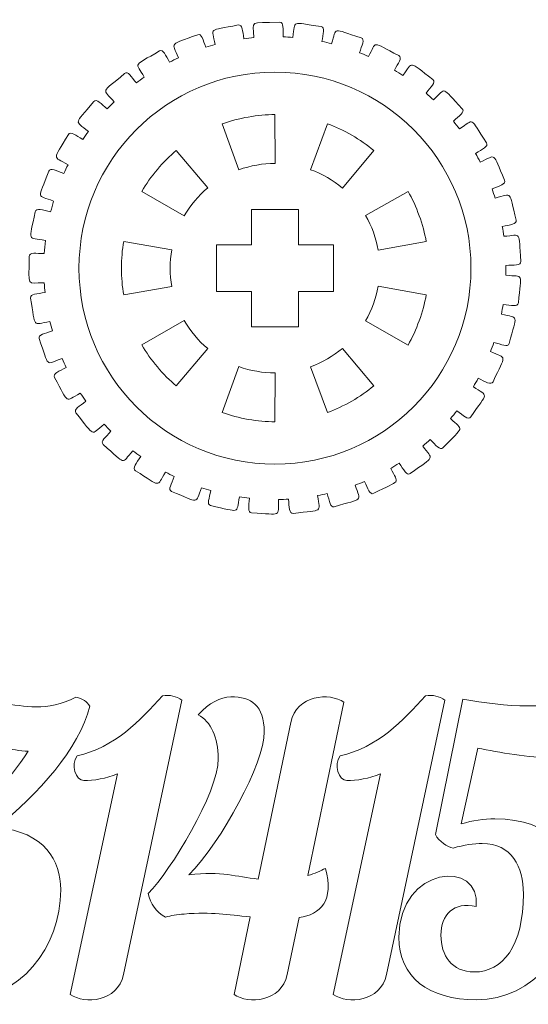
# Model space of a CAD drawing. Header units: millimetres. Extents: x -1094 to 1155, y -1556 to 1707.
# Tile 132 of 149: x 627 to 671, y 980 to 1064. Entities that reach past the tile are written whole.
import ezdxf

# ---------------------------------------------------------------- set-up
doc = ezdxf.new("R2010")
doc.units = ezdxf.units.MM
doc.header["$MEASUREMENT"] = 0
doc.layers.add('Layer 1', color=7, linetype='Continuous')

msp = doc.modelspace()

# ---------------------------------------------------------------- linework, layer by layer
at = {"layer": 'Layer 1', "color": 250, "lineweight": 9}
for points, knots in [([(628.0018, 1043.7422), (628.0018, 1044.1222), (628.6118, 1043.9922), (629.2918, 1043.9922), (629.2918, 1043.9922), (629.3118, 1044.3622), (629.3518, 1044.7322), (629.3918, 1045.1022), (629.3918, 1045.1022), (627.8118, 1045.4022), (628.0118, 1044.9222), (628.5118, 1047.5622), (628.5118, 1047.5622), (628.5918, 1047.9222), (629.1718, 1047.6922), (629.8418, 1047.5622), (629.8418, 1047.5622), (629.9218, 1047.8622), (630.0018, 1048.1722), (630.0918, 1048.4722), (630.0918, 1048.4722), (628.6318, 1049.0222), (628.7418, 1048.5222), (629.6818, 1051.0222), (629.6818, 1051.0222), (629.8118, 1051.3722), (630.3318, 1051.0522), (630.9718, 1050.8122), (630.9718, 1050.8122), (631.0818, 1051.0722), (631.2018, 1051.3222), (631.3318, 1051.5722), (631.3318, 1051.5722), (629.9718, 1052.3622), (630.0118, 1051.8522), (631.3518, 1054.1622), (631.3518, 1054.1622), (631.5418, 1054.4822), (632.0018, 1054.0722), (632.5818, 1053.7322), (632.5818, 1053.7322), (632.7418, 1053.9622), (632.9018, 1054.1922), (633.0618, 1054.4222), (633.0618, 1054.4222), (631.8718, 1055.4222), (631.8118, 1054.9122), (633.5318, 1056.9622), (633.5318, 1056.9622), (633.7718, 1057.2522), (634.1518, 1056.7722), (634.6718, 1056.3422), (634.6718, 1056.3422), (634.8618, 1056.5422), (635.0618, 1056.7422), (635.2618, 1056.9422), (635.2618, 1056.9422), (634.2518, 1058.1222), (634.1118, 1057.6322), (636.1518, 1059.3622), (636.1518, 1059.3622), (636.4318, 1059.6122), (636.7218, 1059.0722), (637.1618, 1058.5622), (637.1618, 1058.5622), (637.3818, 1058.7322), (637.6118, 1058.8922), (637.8418, 1059.0522), (637.8418, 1059.0522), (637.0618, 1060.3822), (636.8318, 1059.9222), (639.1318, 1061.2922), (639.1318, 1061.2922), (639.4518, 1061.4822), (639.6518, 1060.9122), (639.9918, 1060.3422), (639.9918, 1060.3422), (640.2418, 1060.4622), (640.4918, 1060.5922), (640.7518, 1060.7122), (640.7518, 1060.7122), (640.2018, 1062.1422), (639.9118, 1061.7322), (642.4018, 1062.6822), (642.4018, 1062.6822), (642.7518, 1062.8222), (642.8518, 1062.2222), (643.0818, 1061.6122), (643.0818, 1061.6122), (643.3518, 1061.6922), (643.6218, 1061.7722), (643.8918, 1061.8422), (643.8918, 1061.8422), (643.6018, 1063.3422), (643.2418, 1062.9822), (645.8618, 1063.5122), (645.8618, 1063.5122), (646.2218, 1063.5822), (646.2218, 1062.9822), (646.3518, 1062.3322), (646.3518, 1062.3322), (646.6318, 1062.3722), (646.9118, 1062.4022), (647.1918, 1062.4322), (647.1918, 1062.4322), (647.1518, 1063.9522), (646.7318, 1063.6622), (649.4018, 1063.7422), (649.4018, 1063.7422), (649.7718, 1063.7522), (649.6718, 1063.1622), (649.6918, 1062.5022), (649.6918, 1062.5022), (649.9718, 1062.4922), (650.2518, 1062.4722), (650.5318, 1062.4522), (650.5318, 1062.4522), (650.7518, 1063.9622), (650.2918, 1063.7422), (652.9418, 1063.3722), (652.9418, 1063.3722), (653.3018, 1063.3222), (653.1018, 1062.7522), (653.0118, 1062.1022), (653.0118, 1062.1022), (653.2918, 1062.0422), (653.5618, 1061.9822), (653.8318, 1061.9122), (653.8318, 1061.9122), (654.3018, 1063.3622), (653.8218, 1063.2222), (656.3618, 1062.4122), (656.3618, 1062.4122), (656.7118, 1062.2922), (656.4218, 1061.7722), (656.2118, 1061.1422), (656.2118, 1061.1422), (656.4818, 1061.0422), (656.7418, 1060.9322), (656.9918, 1060.8122), (656.9918, 1060.8122), (657.7018, 1062.1722), (657.2018, 1062.1222), (659.5718, 1060.8922), (659.5718, 1060.8922), (659.9018, 1060.7122), (659.5218, 1060.2422), (659.2118, 1059.6522), (659.2118, 1059.6522), (659.4518, 1059.5122), (659.6918, 1059.3622), (659.9218, 1059.2022), (659.9218, 1059.2022), (660.8518, 1060.4322), (660.3518, 1060.4622), (662.4818, 1058.8422), (662.4818, 1058.8422), (662.7718, 1058.6222), (662.3118, 1058.2222), (661.9118, 1057.6822), (661.9118, 1057.6822), (662.1218, 1057.5022), (662.3318, 1057.3122), (662.5318, 1057.1222), (662.5318, 1057.1222), (663.6718, 1058.1822), (663.1718, 1058.2922), (665.0018, 1056.3422), (665.0018, 1056.3422), (665.2518, 1056.0722), (664.7318, 1055.7522), (664.2418, 1055.2922), (664.2418, 1055.2922), (664.4218, 1055.0722), (664.5918, 1054.8522), (664.7618, 1054.6322), (664.7618, 1054.6322), (666.0618, 1055.4922), (665.5918, 1055.6922), (667.0618, 1053.4522), (667.0618, 1053.4522), (667.2718, 1053.1422), (666.7018, 1052.9122), (666.1318, 1052.5422), (666.1318, 1052.5422), (666.2718, 1052.3022), (666.4018, 1052.0522), (666.5318, 1051.8022), (666.5318, 1051.8022), (667.9618, 1052.4322), (667.5318, 1052.7122), (668.6118, 1050.2622), (668.6118, 1050.2622), (668.7618, 1049.9122), (668.1618, 1049.7822), (667.5418, 1049.5122), (667.5418, 1049.5122), (667.6318, 1049.2522), (667.7218, 1048.9922), (667.8118, 1048.7222), (667.8118, 1048.7222), (669.3318, 1049.1022), (668.9518, 1049.4422), (669.6018, 1046.8522), (669.6018, 1046.8522), (669.6918, 1046.4822), (669.0718, 1046.4622), (668.4118, 1046.2922), (668.4118, 1046.2922), (668.4618, 1046.0222), (668.5018, 1045.7422), (668.5418, 1045.4622), (668.5418, 1045.4622), (670.1118, 1045.5822), (669.7918, 1045.9922), (669.9918, 1043.3222), (669.9918, 1043.3222), (670.0218, 1042.9422), (669.4118, 1043.0222), (668.7218, 1042.9722), (668.7218, 1042.9722), (668.7218, 1042.9722), (668.7218, 1042.1322), (668.7218, 1042.1322), (668.7218, 1042.1322), (670.2918, 1041.9822), (670.0418, 1042.4422), (669.7918, 1039.7722), (669.7918, 1039.7722), (669.7618, 1039.4022), (669.1618, 1039.5822), (668.4918, 1039.6422), (668.4918, 1039.6422), (668.4418, 1039.3722), (668.3918, 1039.0922), (668.3418, 1038.8222), (668.3418, 1038.8222), (669.8618, 1038.4122), (669.6918, 1038.8922), (668.9918, 1036.3122), (668.9918, 1036.3122), (668.9018, 1035.9522), (668.3418, 1036.2322), (667.6918, 1036.4022), (667.6918, 1036.4022), (667.6018, 1036.1422), (667.5018, 1035.8722), (667.4018, 1035.6122), (667.4018, 1035.6122), (668.8318, 1034.9622), (668.7418, 1035.4622), (667.6218, 1033.0422), (667.6218, 1033.0422), (667.4718, 1032.7022), (666.9718, 1033.0622), (666.3618, 1033.3422), (666.3618, 1033.3422), (666.2218, 1033.1022), (666.0818, 1032.8522), (665.9418, 1032.6122), (665.9418, 1032.6122), (667.2318, 1031.7322), (667.2418, 1032.2422), (665.7218, 1030.0422), (665.7218, 1030.0422), (665.5118, 1029.7322), (665.0818, 1030.1722), (664.5318, 1030.5522), (664.5318, 1030.5522), (664.3518, 1030.3322), (664.1818, 1030.1222), (663.9918, 1029.9022), (663.9918, 1029.9022), (665.1118, 1028.8222), (665.2018, 1029.3222), (663.3418, 1027.4022), (663.3418, 1027.4022), (663.0818, 1027.1322), (662.7318, 1027.6422), (662.2518, 1028.1122), (662.2518, 1028.1122), (662.0518, 1027.9222), (661.8318, 1027.7322), (661.6218, 1027.5522), (661.6218, 1027.5522), (662.5318, 1026.3022), (662.7118, 1026.7822), (660.5518, 1025.2022), (660.5518, 1025.2022), (660.2518, 1024.9822), (659.9918, 1025.5422), (659.6018, 1026.0822), (659.6018, 1026.0822), (659.3618, 1025.9222), (659.1218, 1025.7822), (658.8818, 1025.6422), (658.8818, 1025.6422), (659.5718, 1024.2622), (659.8218, 1024.7022), (657.4318, 1023.5122), (657.4318, 1023.5122), (657.0918, 1023.3422), (656.9418, 1023.9322), (656.6418, 1024.5222), (656.6418, 1024.5222), (656.3818, 1024.4122), (656.1218, 1024.3122), (655.8618, 1024.2122), (655.8618, 1024.2122), (656.3018, 1022.7422), (656.6218, 1023.1322), (654.0618, 1022.3622), (654.0618, 1022.3622), (653.7118, 1022.2622), (653.6518, 1022.8522), (653.4618, 1023.4922), (653.4618, 1023.4922), (653.1918, 1023.4222), (652.9118, 1023.3722), (652.6418, 1023.3122), (652.6418, 1023.3122), (652.8218, 1021.8022), (653.2018, 1022.1222), (650.5518, 1021.8022), (650.5518, 1021.8022), (650.1818, 1021.7622), (650.2318, 1022.3522), (650.1518, 1023.0122), (650.1518, 1023.0122), (649.8718, 1022.9922), (649.5918, 1022.9822), (649.3118, 1022.9822), (649.3118, 1022.9822), (649.2418, 1021.4522), (649.6718, 1021.7122), (647.0018, 1021.8422), (647.0018, 1021.8422), (646.6318, 1021.8522), (646.7818, 1022.4322), (646.8118, 1023.0922), (646.8118, 1023.0922), (646.5318, 1023.1222), (646.2518, 1023.1622), (645.9718, 1023.2022), (645.9718, 1023.2022), (645.6418, 1021.7222), (646.1118, 1021.9022), (643.5018, 1022.4722), (643.5018, 1022.4722), (643.1418, 1022.5522), (643.3918, 1023.1022), (643.5318, 1023.7422), (643.5318, 1023.7422), (643.2618, 1023.8222), (642.9918, 1023.9022), (642.7218, 1023.9922), (642.7218, 1023.9922), (642.1518, 1022.5822), (642.6418, 1022.6822), (640.1618, 1023.6822), (640.1618, 1023.6822), (639.8218, 1023.8222), (640.1618, 1024.3222), (640.4018, 1024.9422), (640.4018, 1024.9422), (640.1518, 1025.0622), (639.9018, 1025.1922), (639.6518, 1025.3222), (639.6518, 1025.3222), (638.8418, 1024.0222), (639.3518, 1024.0322), (637.0818, 1025.4422), (637.0818, 1025.4422), (636.7618, 1025.6422), (637.1818, 1026.0822), (637.5318, 1026.6522), (637.5318, 1026.6522), (637.3018, 1026.8122), (637.0818, 1026.9822), (636.8618, 1027.1522), (636.8618, 1027.1522), (635.8318, 1025.9922), (636.3318, 1025.9222), (634.3318, 1027.6922), (634.3318, 1027.6922), (634.0518, 1027.9422), (634.5418, 1028.3122), (634.9918, 1028.8122), (634.9918, 1028.8122), (634.7918, 1029.0122), (634.6018, 1029.2122), (634.4118, 1029.4222), (634.4118, 1029.4222), (633.2018, 1028.4522), (633.6818, 1028.2922), (632.0018, 1030.3822), (632.0018, 1030.3822), (631.7718, 1030.6722), (632.3218, 1030.9522), (632.8418, 1031.3722), (632.8418, 1031.3722), (632.6818, 1031.6022), (632.5318, 1031.8322), (632.3718, 1032.0722), (632.3718, 1032.0722), (631.0118, 1031.3122), (631.4618, 1031.0822), (630.1618, 1033.4122), (630.1618, 1033.4122), (629.9818, 1033.7422), (630.5718, 1033.9322), (631.1618, 1034.2522), (631.1618, 1034.2522), (631.0418, 1034.5122), (630.9218, 1034.7622), (630.8118, 1035.0222), (630.8118, 1035.0222), (629.3418, 1034.5022), (629.7518, 1034.1922), (628.8618, 1036.7222), (628.8618, 1036.7222), (628.7318, 1037.0722), (629.3518, 1037.1522), (629.9918, 1037.3822), (629.9918, 1037.3822), (629.9118, 1037.6522), (629.8418, 1037.9222), (629.7818, 1038.1922), (629.7818, 1038.1922), (628.2318, 1037.9322), (628.5818, 1037.5622), (628.1318, 1040.1922), (628.1318, 1040.1922), (628.0718, 1040.5622), (628.6918, 1040.5422), (629.3618, 1040.6622), (629.3618, 1040.6622), (629.3318, 1040.9322), (629.3118, 1041.2122), (629.2918, 1041.4922), (629.2918, 1041.4922), (627.7218, 1041.4922), (628.0018, 1041.0622), (628.0018, 1043.7422)], [0, 0, 0, 0, 0.0089286, 0.0089286, 0.0089286, 0.0089286, 0.0178571, 0.0178571, 0.0178571, 0.0178571, 0.0267857, 0.0267857, 0.0267857, 0.0267857, 0.0357143, 0.0357143, 0.0357143, 0.0357143, 0.0446429, 0.0446429, 0.0446429, 0.0446429, 0.0535714, 0.0535714, 0.0535714, 0.0535714, 0.0625, 0.0625, 0.0625, 0.0625, 0.0714286, 0.0714286, 0.0714286, 0.0714286, 0.0803571, 0.0803571, 0.0803571, 0.0803571, 0.0892857, 0.0892857, 0.0892857, 0.0892857, 0.0982143, 0.0982143, 0.0982143, 0.0982143, 0.1071429, 0.1071429, 0.1071429, 0.1071429, 0.1160714, 0.1160714, 0.1160714, 0.1160714, 0.125, 0.125, 0.125, 0.125, 0.1339286, 0.1339286, 0.1339286, 0.1339286, 0.1428571, 0.1428571, 0.1428571, 0.1428571, 0.1517857, 0.1517857, 0.1517857, 0.1517857, 0.1607143, 0.1607143, 0.1607143, 0.1607143, 0.1696429, 0.1696429, 0.1696429, 0.1696429, 0.1785714, 0.1785714, 0.1785714, 0.1785714, 0.1875, 0.1875, 0.1875, 0.1875, 0.1964286, 0.1964286, 0.1964286, 0.1964286, 0.2053571, 0.2053571, 0.2053571, 0.2053571, 0.2142857, 0.2142857, 0.2142857, 0.2142857, 0.2232143, 0.2232143, 0.2232143, 0.2232143, 0.2321429, 0.2321429, 0.2321429, 0.2321429, 0.2410714, 0.2410714, 0.2410714, 0.2410714, 0.25, 0.25, 0.25, 0.25, 0.2589286, 0.2589286, 0.2589286, 0.2589286, 0.2678571, 0.2678571, 0.2678571, 0.2678571, 0.2767857, 0.2767857, 0.2767857, 0.2767857, 0.2857143, 0.2857143, 0.2857143, 0.2857143, 0.2946429, 0.2946429, 0.2946429, 0.2946429, 0.3035714, 0.3035714, 0.3035714, 0.3035714, 0.3125, 0.3125, 0.3125, 0.3125, 0.3214286, 0.3214286, 0.3214286, 0.3214286, 0.3303571, 0.3303571, 0.3303571, 0.3303571, 0.3392857, 0.3392857, 0.3392857, 0.3392857, 0.3482143, 0.3482143, 0.3482143, 0.3482143, 0.3571429, 0.3571429, 0.3571429, 0.3571429, 0.3660714, 0.3660714, 0.3660714, 0.3660714, 0.375, 0.375, 0.375, 0.375, 0.3839286, 0.3839286, 0.3839286, 0.3839286, 0.3928571, 0.3928571, 0.3928571, 0.3928571, 0.4017857, 0.4017857, 0.4017857, 0.4017857, 0.4107143, 0.4107143, 0.4107143, 0.4107143, 0.4196429, 0.4196429, 0.4196429, 0.4196429, 0.4285714, 0.4285714, 0.4285714, 0.4285714, 0.4375, 0.4375, 0.4375, 0.4375, 0.4464286, 0.4464286, 0.4464286, 0.4464286, 0.4553571, 0.4553571, 0.4553571, 0.4553571, 0.4642857, 0.4642857, 0.4642857, 0.4642857, 0.4732143, 0.4732143, 0.4732143, 0.4732143, 0.4821429, 0.4821429, 0.4821429, 0.4821429, 0.4910714, 0.4910714, 0.4910714, 0.4910714, 0.5, 0.5, 0.5, 0.5, 0.5089286, 0.5089286, 0.5089286, 0.5089286, 0.5178571, 0.5178571, 0.5178571, 0.5178571, 0.5267857, 0.5267857, 0.5267857, 0.5267857, 0.5357143, 0.5357143, 0.5357143, 0.5357143, 0.5446429, 0.5446429, 0.5446429, 0.5446429, 0.5535714, 0.5535714, 0.5535714, 0.5535714, 0.5625, 0.5625, 0.5625, 0.5625, 0.5714286, 0.5714286, 0.5714286, 0.5714286, 0.5803571, 0.5803571, 0.5803571, 0.5803571, 0.5892857, 0.5892857, 0.5892857, 0.5892857, 0.5982143, 0.5982143, 0.5982143, 0.5982143, 0.6071429, 0.6071429, 0.6071429, 0.6071429, 0.6160714, 0.6160714, 0.6160714, 0.6160714, 0.625, 0.625, 0.625, 0.625, 0.6339286, 0.6339286, 0.6339286, 0.6339286, 0.6428571, 0.6428571, 0.6428571, 0.6428571, 0.6517857, 0.6517857, 0.6517857, 0.6517857, 0.6607143, 0.6607143, 0.6607143, 0.6607143, 0.6696429, 0.6696429, 0.6696429, 0.6696429, 0.6785714, 0.6785714, 0.6785714, 0.6785714, 0.6875, 0.6875, 0.6875, 0.6875, 0.6964286, 0.6964286, 0.6964286, 0.6964286, 0.7053571, 0.7053571, 0.7053571, 0.7053571, 0.7142857, 0.7142857, 0.7142857, 0.7142857, 0.7232143, 0.7232143, 0.7232143, 0.7232143, 0.7321429, 0.7321429, 0.7321429, 0.7321429, 0.7410714, 0.7410714, 0.7410714, 0.7410714, 0.75, 0.75, 0.75, 0.75, 0.7589286, 0.7589286, 0.7589286, 0.7589286, 0.7678571, 0.7678571, 0.7678571, 0.7678571, 0.7767857, 0.7767857, 0.7767857, 0.7767857, 0.7857143, 0.7857143, 0.7857143, 0.7857143, 0.7946429, 0.7946429, 0.7946429, 0.7946429, 0.8035714, 0.8035714, 0.8035714, 0.8035714, 0.8125, 0.8125, 0.8125, 0.8125, 0.8214286, 0.8214286, 0.8214286, 0.8214286, 0.8303571, 0.8303571, 0.8303571, 0.8303571, 0.8392857, 0.8392857, 0.8392857, 0.8392857, 0.8482143, 0.8482143, 0.8482143, 0.8482143, 0.8571429, 0.8571429, 0.8571429, 0.8571429, 0.8660714, 0.8660714, 0.8660714, 0.8660714, 0.875, 0.875, 0.875, 0.875, 0.8839286, 0.8839286, 0.8839286, 0.8839286, 0.8928571, 0.8928571, 0.8928571, 0.8928571, 0.9017857, 0.9017857, 0.9017857, 0.9017857, 0.9107143, 0.9107143, 0.9107143, 0.9107143, 0.9196429, 0.9196429, 0.9196429, 0.9196429, 0.9285714, 0.9285714, 0.9285714, 0.9285714, 0.9375, 0.9375, 0.9375, 0.9375, 0.9464286, 0.9464286, 0.9464286, 0.9464286, 0.9553571, 0.9553571, 0.9553571, 0.9553571, 0.9642857, 0.9642857, 0.9642857, 0.9642857, 0.9732143, 0.9732143, 0.9732143, 0.9732143, 0.9821429, 0.9821429, 0.9821429, 0.9821429, 1, 1, 1, 1]), ([(649.0118, 1051.6922), (647.9718, 1051.6922), (646.9018, 1051.5022), (645.9218, 1051.1422), (645.9218, 1051.1422), (645.9218, 1051.1422), (644.5018, 1055.0722), (644.5018, 1055.0722), (644.5018, 1055.0722), (645.8618, 1055.5622), (647.5618, 1055.8622), (649.0018, 1055.8622), (649.0018, 1055.8622), (649.0018, 1055.8622), (649.0118, 1051.6922), (649.0118, 1051.6922)], [0, 0, 0, 0, 0.2, 0.2, 0.2, 0.2, 0.4, 0.4, 0.4, 0.4, 0.6, 0.6, 0.6, 0.6, 1, 1, 1, 1]), ([(654.7618, 1049.5822), (653.9718, 1050.2522), (653.0218, 1050.8022), (652.0418, 1051.1522), (652.0418, 1051.1522), (652.0418, 1051.1522), (653.4818, 1055.0722), (653.4818, 1055.0722), (653.4818, 1055.0722), (654.8418, 1054.5822), (656.3318, 1053.7222), (657.4418, 1052.7922), (657.4418, 1052.7922), (657.4418, 1052.7922), (654.7618, 1049.5822), (654.7618, 1049.5822)], [0, 0, 0, 0, 0.2, 0.2, 0.2, 0.2, 0.4, 0.4, 0.4, 0.4, 0.6, 0.6, 0.6, 0.6, 1, 1, 1, 1]), ([(641.2418, 1047.2022), (641.2418, 1047.2022), (637.6318, 1049.3022), (637.6318, 1049.3022), (637.6318, 1049.3022), (638.3518, 1050.5522), (639.4618, 1051.8722), (640.5718, 1052.7922), (640.5718, 1052.7922), (640.5718, 1052.7922), (643.2618, 1049.6022), (643.2618, 1049.6022), (643.2618, 1049.6022), (642.4618, 1048.9422), (641.7618, 1048.1022), (641.2418, 1047.2022)], [0, 0, 0, 0, 0.2, 0.2, 0.2, 0.2, 0.4, 0.4, 0.4, 0.4, 0.6, 0.6, 0.6, 0.6, 1, 1, 1, 1]), ([(657.8118, 1044.2822), (657.6418, 1045.3022), (657.2618, 1046.3322), (656.7418, 1047.2322), (656.7418, 1047.2322), (656.7418, 1047.2322), (660.3618, 1049.3022), (660.3618, 1049.3022), (660.3618, 1049.3022), (661.0818, 1048.0622), (661.6718, 1046.4322), (661.9218, 1045.0122), (661.9218, 1045.0122), (661.9218, 1045.0122), (657.8118, 1044.2822), (657.8118, 1044.2822)], [0, 0, 0, 0, 0.2, 0.2, 0.2, 0.2, 0.4, 0.4, 0.4, 0.4, 0.6, 0.6, 0.6, 0.6, 1, 1, 1, 1]), ([(654.0018, 1044.7422), (654.0018, 1044.7422), (654.0018, 1040.7422), (654.0018, 1040.7422), (654.0018, 1040.7422), (654.0018, 1040.7422), (651.0018, 1040.7422), (651.0018, 1040.7422), (651.0018, 1040.7422), (651.0018, 1040.7422), (651.0018, 1037.7422), (651.0018, 1037.7422), (651.0018, 1037.7422), (651.0018, 1037.7422), (647.0018, 1037.7422), (647.0018, 1037.7422), (647.0018, 1037.7422), (647.0018, 1037.7422), (647.0018, 1040.7422), (647.0018, 1040.7422), (647.0018, 1040.7422), (647.0018, 1040.7422), (644.0018, 1040.7422), (644.0018, 1040.7422), (644.0018, 1040.7422), (644.0018, 1040.7422), (644.0018, 1044.7422), (644.0018, 1044.7422), (644.0018, 1044.7422), (644.0018, 1044.7422), (647.0018, 1044.7422), (647.0018, 1044.7422), (647.0018, 1044.7422), (647.0018, 1044.7422), (647.0018, 1047.7422), (647.0018, 1047.7422), (647.0018, 1047.7422), (647.0018, 1047.7422), (651.0018, 1047.7422), (651.0018, 1047.7422), (651.0018, 1047.7422), (651.0018, 1047.7422), (651.0018, 1044.7422), (651.0018, 1044.7422), (651.0018, 1044.7422), (651.0018, 1044.7422), (654.0018, 1044.7422), (654.0018, 1044.7422)], [0, 0, 0, 0, 0.0769231, 0.0769231, 0.0769231, 0.0769231, 0.1538462, 0.1538462, 0.1538462, 0.1538462, 0.2307692, 0.2307692, 0.2307692, 0.2307692, 0.3076923, 0.3076923, 0.3076923, 0.3076923, 0.3846154, 0.3846154, 0.3846154, 0.3846154, 0.4615385, 0.4615385, 0.4615385, 0.4615385, 0.5384615, 0.5384615, 0.5384615, 0.5384615, 0.6153846, 0.6153846, 0.6153846, 0.6153846, 0.6923077, 0.6923077, 0.6923077, 0.6923077, 0.7692308, 0.7692308, 0.7692308, 0.7692308, 0.8461538, 0.8461538, 0.8461538, 0.8461538, 1, 1, 1, 1]), ([(640.1918, 1044.3122), (640.0018, 1043.2822), (640.0018, 1042.1922), (640.1918, 1041.1722), (640.1918, 1041.1722), (640.1918, 1041.1722), (636.0818, 1040.4622), (636.0818, 1040.4622), (636.0818, 1040.4622), (635.8218, 1041.8822), (635.8218, 1043.6022), (636.0818, 1045.0222), (636.0818, 1045.0222), (636.0818, 1045.0222), (640.1918, 1044.3122), (640.1918, 1044.3122)], [0, 0, 0, 0, 0.2, 0.2, 0.2, 0.2, 0.4, 0.4, 0.4, 0.4, 0.6, 0.6, 0.6, 0.6, 1, 1, 1, 1]), ([(656.7418, 1038.2522), (657.2618, 1039.1522), (657.6318, 1040.1822), (657.8118, 1041.2022), (657.8118, 1041.2022), (657.8118, 1041.2022), (661.9218, 1040.4722), (661.9218, 1040.4722), (661.9218, 1040.4722), (661.6718, 1039.0422), (661.0818, 1037.4222), (660.3618, 1036.1722), (660.3618, 1036.1722), (660.3618, 1036.1722), (656.7418, 1038.2522), (656.7418, 1038.2522)], [0, 0, 0, 0, 0.2, 0.2, 0.2, 0.2, 0.4, 0.4, 0.4, 0.4, 0.6, 0.6, 0.6, 0.6, 1, 1, 1, 1]), ([(641.2418, 1038.2822), (641.7618, 1037.3822), (642.4618, 1036.5422), (643.2618, 1035.8722), (643.2618, 1035.8722), (643.2618, 1035.8722), (640.5718, 1032.6822), (640.5718, 1032.6822), (640.5718, 1032.6822), (639.4618, 1033.6122), (638.3518, 1034.9322), (637.6318, 1036.1822), (637.6318, 1036.1822), (637.6318, 1036.1822), (641.2418, 1038.2822), (641.2418, 1038.2822)], [0, 0, 0, 0, 0.2, 0.2, 0.2, 0.2, 0.4, 0.4, 0.4, 0.4, 0.6, 0.6, 0.6, 0.6, 1, 1, 1, 1]), ([(652.0418, 1034.3222), (653.0218, 1034.6822), (653.9718, 1035.2222), (654.7618, 1035.8922), (654.7618, 1035.8922), (654.7618, 1035.8922), (657.4418, 1032.6922), (657.4418, 1032.6922), (657.4418, 1032.6922), (656.3318, 1031.7622), (654.8418, 1030.9022), (653.4818, 1030.4122), (653.4818, 1030.4122), (653.4818, 1030.4122), (652.0418, 1034.3222), (652.0418, 1034.3222)], [0, 0, 0, 0, 0.2, 0.2, 0.2, 0.2, 0.4, 0.4, 0.4, 0.4, 0.6, 0.6, 0.6, 0.6, 1, 1, 1, 1]), ([(645.9218, 1034.3322), (646.9018, 1033.9822), (647.9718, 1033.7922), (649.0118, 1033.7922), (649.0118, 1033.7922), (649.0118, 1033.7922), (649.0018, 1029.6222), (649.0018, 1029.6222), (649.0018, 1029.6222), (647.5618, 1029.6122), (645.8618, 1029.9122), (644.5018, 1030.4122), (644.5018, 1030.4122), (644.5018, 1030.4122), (645.9218, 1034.3322), (645.9218, 1034.3322)], [0, 0, 0, 0, 0.2, 0.2, 0.2, 0.2, 0.4, 0.4, 0.4, 0.4, 0.6, 0.6, 0.6, 0.6, 1, 1, 1, 1]), ([(633.1818, 1005.3422), (632.9418, 1005.7122), (632.6018, 1005.9922), (631.9918, 1006.0922), (631.9918, 1006.0922), (630.7418, 1005.4822), (629.6518, 1005.2722), (628.6018, 1005.2722), (628.6018, 1005.2722), (626.6718, 1005.2722), (624.8418, 1005.9522), (622.1618, 1005.9522), (622.1618, 1005.9522), (619.7518, 1005.9522), (617.9218, 1004.2222), (618.8718, 1001.0022), (618.8718, 1001.0022), (619.6918, 1001.4822), (621.3818, 1002.0222), (622.7718, 1002.0222), (622.7718, 1002.0222), (625.0118, 1002.0222), (626.5318, 1001.5422), (627.9218, 1001.4822), (627.9218, 1001.4822), (626.2618, 998.8722), (623.9918, 996.8322), (621.8518, 995.0022), (621.8518, 995.0022), (621.6518, 994.4622), (621.6218, 993.7822), (621.9618, 993.2122), (621.9618, 993.2122), (625.4818, 993.7122), (626.3018, 991.6122), (626.3018, 989.3122), (626.3018, 989.3122), (626.3018, 985.1422), (624.5018, 982.6322), (622.0918, 982.6322), (622.0918, 982.6322), (620.1618, 982.6322), (619.2418, 984.0522), (619.2418, 985.7822), (619.2418, 985.7822), (619.2418, 987.5122), (620.3318, 988.6622), (622.2618, 988.2222), (622.2618, 988.2222), (622.7318, 992.2622), (615.6518, 991.7122), (615.6518, 985.6122), (615.6518, 985.6122), (615.6518, 982.2222), (618.1618, 980.2522), (622.3018, 980.2522), (622.3018, 980.2522), (627.1818, 980.2522), (630.7018, 984.7322), (630.7018, 989.6522), (630.7018, 989.6522), (630.7018, 992.1522), (629.3118, 994.5922), (625.2818, 994.9722), (625.2818, 994.9722), (628.7018, 997.8222), (632.3018, 1001.6522), (633.1818, 1005.3422)], [0, 0, 0, 0, 0.0555556, 0.0555556, 0.0555556, 0.0555556, 0.1111111, 0.1111111, 0.1111111, 0.1111111, 0.1666667, 0.1666667, 0.1666667, 0.1666667, 0.2222222, 0.2222222, 0.2222222, 0.2222222, 0.2777778, 0.2777778, 0.2777778, 0.2777778, 0.3333333, 0.3333333, 0.3333333, 0.3333333, 0.3888889, 0.3888889, 0.3888889, 0.3888889, 0.4444444, 0.4444444, 0.4444444, 0.4444444, 0.5, 0.5, 0.5, 0.5, 0.5555556, 0.5555556, 0.5555556, 0.5555556, 0.6111111, 0.6111111, 0.6111111, 0.6111111, 0.6666667, 0.6666667, 0.6666667, 0.6666667, 0.7222222, 0.7222222, 0.7222222, 0.7222222, 0.7777778, 0.7777778, 0.7777778, 0.7777778, 0.8333333, 0.8333333, 0.8333333, 0.8333333, 0.8888889, 0.8888889, 0.8888889, 0.8888889, 1, 1, 1, 1]), ([(641.0518, 1005.8522), (640.5718, 1006.1922), (640.0318, 1006.3222), (639.3918, 1006.2222), (639.3918, 1006.2222), (637.4918, 1004.0922), (635.2818, 1001.7822), (632.1018, 1001.1022), (632.1018, 1001.1022), (631.4918, 1000.3222), (632.0318, 998.9722), (632.6718, 998.9722), (632.6718, 998.9722), (633.5218, 998.9722), (634.5718, 999.1722), (635.5618, 999.5422), (635.5618, 999.5422), (635.5618, 999.5422), (631.5218, 980.7022), (631.5218, 980.7022), (631.5218, 980.7022), (632.7518, 979.8822), (635.5618, 980.0522), (636.0618, 982.4222), (636.0618, 982.4222), (636.0618, 982.4222), (641.0518, 1005.8522), (641.0518, 1005.8522)], [0, 0, 0, 0, 0.125, 0.125, 0.125, 0.125, 0.25, 0.25, 0.25, 0.25, 0.375, 0.375, 0.375, 0.375, 0.5, 0.5, 0.5, 0.5, 0.625, 0.625, 0.625, 0.625, 0.75, 0.75, 0.75, 0.75, 1, 1, 1, 1]), ([(638.1818, 989.3422), (638.3818, 988.4622), (638.8218, 987.7522), (639.6418, 987.3122), (639.6418, 987.3122), (640.1118, 987.4422), (640.6518, 987.5422), (641.2318, 987.5822), (641.2318, 987.5822), (643.6718, 987.7822), (644.8918, 987.5122), (646.8918, 987.3422), (646.8918, 987.3422), (646.8918, 987.3422), (645.5018, 980.7022), (645.5018, 980.7022), (645.5018, 980.7022), (646.7318, 979.8722), (649.5418, 980.0522), (650.0418, 982.4222), (650.0418, 982.4222), (650.0418, 982.4222), (651.0618, 987.2722), (651.0618, 987.2722), (651.0618, 987.2722), (652.8918, 987.5422), (654.0818, 988.7322), (653.3018, 991.4822), (653.3018, 991.4822), (652.9318, 991.2722), (652.3818, 991.0422), (651.8118, 990.8722), (651.8118, 990.8722), (651.8118, 990.8722), (654.8918, 1005.6822), (654.8918, 1005.6822), (654.8918, 1005.6822), (653.6618, 1006.5022), (650.8518, 1006.3222), (650.3518, 1003.9522), (650.3518, 1003.9522), (650.3518, 1003.9522), (647.5718, 990.5622), (647.5718, 990.5622), (647.5718, 990.5622), (645.6418, 990.7622), (644.5218, 991.2722), (641.6418, 990.9322), (641.6418, 990.9322), (644.4818, 993.7822), (648.0818, 1000.4622), (648.0818, 1003.1422), (648.0818, 1003.1422), (648.0818, 1005.3822), (646.9918, 1006.1622), (645.2318, 1006.1222), (645.2318, 1006.1222), (644.3518, 1006.0922), (643.3718, 1005.6522), (642.4518, 1004.6022), (642.4518, 1004.6022), (643.5018, 1004.0222), (644.1518, 1002.6622), (644.1518, 1000.8722), (644.1518, 1000.8722), (644.1518, 997.8522), (640.0818, 991.3122), (638.1818, 989.3422)], [0, 0, 0, 0, 0.0555556, 0.0555556, 0.0555556, 0.0555556, 0.1111111, 0.1111111, 0.1111111, 0.1111111, 0.1666667, 0.1666667, 0.1666667, 0.1666667, 0.2222222, 0.2222222, 0.2222222, 0.2222222, 0.2777778, 0.2777778, 0.2777778, 0.2777778, 0.3333333, 0.3333333, 0.3333333, 0.3333333, 0.3888889, 0.3888889, 0.3888889, 0.3888889, 0.4444444, 0.4444444, 0.4444444, 0.4444444, 0.5, 0.5, 0.5, 0.5, 0.5555556, 0.5555556, 0.5555556, 0.5555556, 0.6111111, 0.6111111, 0.6111111, 0.6111111, 0.6666667, 0.6666667, 0.6666667, 0.6666667, 0.7222222, 0.7222222, 0.7222222, 0.7222222, 0.7777778, 0.7777778, 0.7777778, 0.7777778, 0.8333333, 0.8333333, 0.8333333, 0.8333333, 0.8888889, 0.8888889, 0.8888889, 0.8888889, 1, 1, 1, 1]), ([(663.5118, 1005.8522), (663.0318, 1006.1922), (662.4918, 1006.3222), (661.8518, 1006.2222), (661.8518, 1006.2222), (659.9518, 1004.0922), (657.7418, 1001.7822), (654.5618, 1001.1022), (654.5618, 1001.1022), (653.9518, 1000.3222), (654.4918, 998.9722), (655.1318, 998.9722), (655.1318, 998.9722), (655.9818, 998.9722), (657.0318, 999.1722), (658.0118, 999.5422), (658.0118, 999.5422), (658.0118, 999.5422), (653.9818, 980.7022), (653.9818, 980.7022), (653.9818, 980.7022), (655.2118, 979.8822), (658.0218, 980.0522), (658.5218, 982.4222), (658.5218, 982.4222), (658.5218, 982.4222), (663.5118, 1005.8522), (663.5118, 1005.8522)], [0, 0, 0, 0, 0.125, 0.125, 0.125, 0.125, 0.25, 0.25, 0.25, 0.25, 0.375, 0.375, 0.375, 0.375, 0.5, 0.5, 0.5, 0.5, 0.625, 0.625, 0.625, 0.625, 0.75, 0.75, 0.75, 0.75, 1, 1, 1, 1]), ([(672.6718, 1000.9322), (675.8918, 1000.9322), (676.2518, 1003.7922), (676.0218, 1006.2622), (676.0218, 1006.2622), (672.6718, 1004.9022), (668.6318, 1005.3122), (665.0418, 1005.9222), (665.0418, 1005.9222), (665.0418, 1005.9222), (662.7018, 994.3622), (662.7018, 994.3622), (662.7018, 994.3622), (663.0018, 993.7822), (663.7218, 993.3122), (664.2218, 993.2122), (664.2218, 993.2122), (665.1718, 993.4822), (665.9918, 993.6122), (666.7018, 993.6122), (666.7018, 993.6122), (669.2118, 993.6122), (670.2218, 991.6122), (670.2218, 989.3122), (670.2218, 989.3122), (670.2218, 984.8022), (668.4318, 982.6322), (666.0218, 982.6322), (666.0218, 982.6322), (664.0918, 982.6322), (663.1718, 984.0522), (663.1718, 985.7822), (663.1718, 985.7822), (663.1718, 987.5122), (664.2618, 988.6622), (666.1918, 988.2222), (666.1918, 988.2222), (666.6618, 992.2622), (659.5818, 991.7122), (659.5818, 985.6122), (659.5818, 985.6122), (659.5818, 982.2222), (662.0918, 980.2522), (666.2218, 980.2522), (666.2218, 980.2522), (671.1118, 980.2522), (674.6318, 984.7322), (674.6318, 989.6522), (674.6318, 989.6522), (674.6318, 992.8722), (672.6718, 995.7122), (667.7818, 995.7122), (667.7818, 995.7122), (666.8318, 995.7122), (665.8818, 995.5822), (664.9018, 995.2722), (664.9018, 995.2722), (664.9018, 995.2722), (666.3318, 1001.7522), (666.3318, 1001.7522), (666.3318, 1001.7522), (668.1218, 1001.3822), (670.7318, 1000.9322), (672.6718, 1000.9322)], [0, 0, 0, 0, 0.0588235, 0.0588235, 0.0588235, 0.0588235, 0.1176471, 0.1176471, 0.1176471, 0.1176471, 0.1764706, 0.1764706, 0.1764706, 0.1764706, 0.2352941, 0.2352941, 0.2352941, 0.2352941, 0.2941176, 0.2941176, 0.2941176, 0.2941176, 0.3529412, 0.3529412, 0.3529412, 0.3529412, 0.4117647, 0.4117647, 0.4117647, 0.4117647, 0.4705882, 0.4705882, 0.4705882, 0.4705882, 0.5294118, 0.5294118, 0.5294118, 0.5294118, 0.5882353, 0.5882353, 0.5882353, 0.5882353, 0.6470588, 0.6470588, 0.6470588, 0.6470588, 0.7058824, 0.7058824, 0.7058824, 0.7058824, 0.7647059, 0.7647059, 0.7647059, 0.7647059, 0.8235294, 0.8235294, 0.8235294, 0.8235294, 0.8823529, 0.8823529, 0.8823529, 0.8823529, 1, 1, 1, 1])]:
    msp.add_open_spline(points, degree=3, knots=knots, dxfattribs=at)
at = {"layer": 'Layer 1', "color": 242, "lineweight": 9}
msp.add_open_spline([(649.0018, 1026.0022), (658.2418, 1026.0022), (665.7418, 1033.5022), (665.7418, 1042.7422), (665.7418, 1042.7422), (665.7418, 1051.9822), (658.2418, 1059.4822), (649.0018, 1059.4822), (649.0018, 1059.4822), (639.7518, 1059.4822), (632.2618, 1051.9822), (632.2618, 1042.7422), (632.2618, 1042.7422), (632.2618, 1033.5022), (639.7518, 1026.0022), (649.0018, 1026.0022)], degree=3, knots=[0, 0, 0, 0, 0.2, 0.2, 0.2, 0.2, 0.4, 0.4, 0.4, 0.4, 0.6, 0.6, 0.6, 0.6, 1, 1, 1, 1], dxfattribs=at)

doc.saveas('drawing.dxf')
